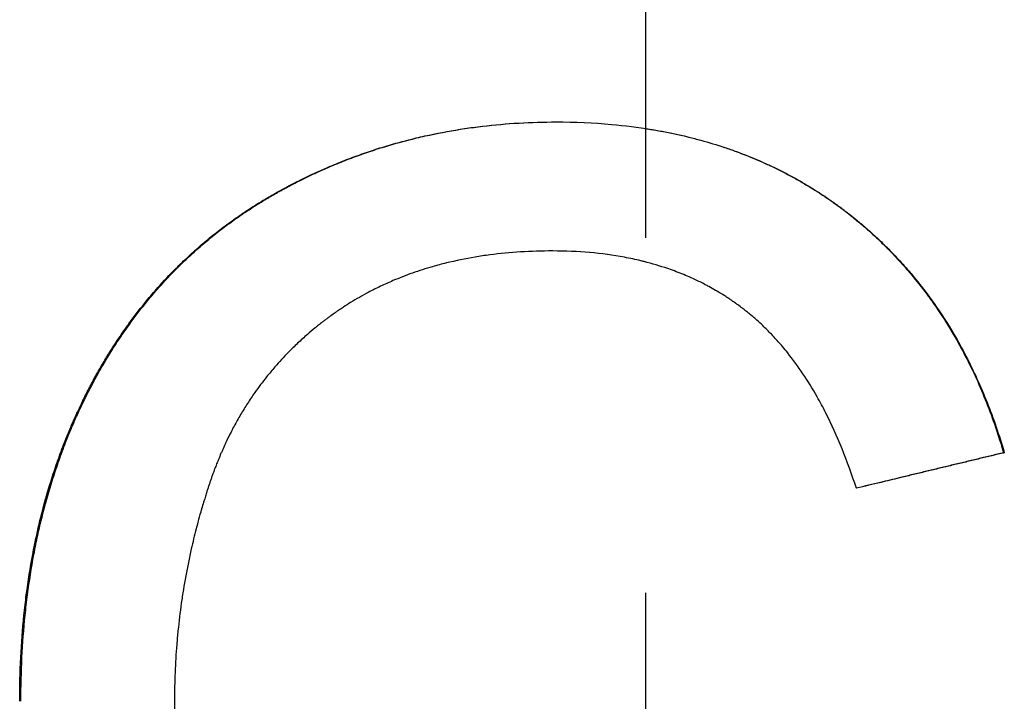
# Model space of a CAD drawing. Extents: x -5.8 to 5.8, y 0 to 10.6.
# Tile 8 of 10: x -0.176 to 0.101, y 6.041 to 6.233. Entities that reach past the tile are written whole.
import ezdxf

# ---------------------------------------------------------------- set-up
doc = ezdxf.new("R2010")
doc.units = 0
doc.header["$MEASUREMENT"] = 0
doc.linetypes.add('CHAIN', pattern=[0.7087, 0.4724, -0.0591, 0.1181, -0.0591])
doc.layers.get('0').update_dxf_attribs({"linetype": 'CONTINUOUS'})

msp = doc.modelspace()

# ---------------------------------------------------------------- linework, layer by layer
at = {"linetype": 'CHAIN'}
msp.add_line((0, 10.59618), (0, -0.045), dxfattribs=at)
msp.add_line((0.10089, 6.1107), (0.10109, 6.1107))
for points, knots in [([(-0.17643, 6.0407), (-0.17643, 6.04487), (-0.17633, 6.04897), (-0.17613, 6.053), (-0.17593, 6.05704), (-0.17563, 6.06101), (-0.17523, 6.06491), (-0.17503, 6.06686), (-0.17481, 6.0688), (-0.17456, 6.07071), (-0.17406, 6.07455), (-0.17346, 6.07832), (-0.17277, 6.08203), (-0.17242, 6.08388), (-0.17204, 6.08571), (-0.17164, 6.08753), (-0.17105, 6.09026), (-0.17039, 6.09295), (-0.16968, 6.09561), (-0.16897, 6.09826), (-0.16821, 6.10088), (-0.16738, 6.10346), (-0.16711, 6.10432), (-0.16683, 6.10517), (-0.16654, 6.10603), (-0.16597, 6.10773), (-0.16537, 6.10942), (-0.16475, 6.11109), (-0.16444, 6.11192), (-0.16412, 6.11275), (-0.1638, 6.11358), (-0.16331, 6.11482), (-0.16281, 6.11605), (-0.1623, 6.11727), (-0.16212, 6.11768), (-0.16195, 6.11809), (-0.16178, 6.11849), (-0.16143, 6.1193), (-0.16107, 6.12011), (-0.16071, 6.12091), (-0.16053, 6.12131), (-0.16035, 6.12171), (-0.16017, 6.12211), (-0.1598, 6.12291), (-0.15942, 6.1237), (-0.15904, 6.12449), (-0.15885, 6.12489), (-0.15866, 6.12528), (-0.15847, 6.12568), (-0.15818, 6.12626), (-0.15789, 6.12685), (-0.15759, 6.12744), (-0.15729, 6.12802), (-0.15699, 6.1286), (-0.15669, 6.12918), (-0.15659, 6.12937), (-0.15649, 6.12957), (-0.15639, 6.12976), (-0.15608, 6.13034), (-0.15577, 6.13091), (-0.15546, 6.13148), (-0.15526, 6.13186), (-0.15505, 6.13224), (-0.15484, 6.13261), (-0.15442, 6.13337), (-0.15399, 6.13412), (-0.15356, 6.13486), (-0.15335, 6.13523), (-0.15313, 6.1356), (-0.15291, 6.13597), (-0.15226, 6.13707), (-0.1516, 6.13816), (-0.15092, 6.13924), (-0.15047, 6.13996), (-0.15001, 6.14067), (-0.14955, 6.14138), (-0.14863, 6.14279), (-0.14768, 6.14418), (-0.14672, 6.14555), (-0.14624, 6.14623), (-0.14575, 6.14691), (-0.14525, 6.14758), (-0.14378, 6.1496), (-0.14225, 6.15156), (-0.14068, 6.15347), (-0.13963, 6.15474), (-0.13856, 6.15599), (-0.13747, 6.15722), (-0.13583, 6.15906), (-0.13415, 6.16084), (-0.13242, 6.16258), (-0.13184, 6.16315), (-0.13126, 6.16373), (-0.13067, 6.16429), (-0.1295, 6.16542), (-0.1283, 6.16653), (-0.12708, 6.16762), (-0.12647, 6.16816), (-0.12586, 6.1687), (-0.12524, 6.16923), (-0.124, 6.17029), (-0.12275, 6.17132), (-0.12147, 6.17234), (-0.12083, 6.17285), (-0.12018, 6.17335), (-0.11953, 6.17384), (-0.11823, 6.17483), (-0.11691, 6.1758), (-0.11557, 6.17675), (-0.1149, 6.17722), (-0.11422, 6.17768), (-0.11354, 6.17814), (-0.11252, 6.17883), (-0.11148, 6.17951), (-0.11044, 6.18017), (-0.11009, 6.1804), (-0.10974, 6.18062), (-0.10939, 6.18083), (-0.10886, 6.18116), (-0.10833, 6.18149), (-0.1078, 6.18181), (-0.10762, 6.18191), (-0.10744, 6.18202), (-0.10726, 6.18213), (-0.1069, 6.18234), (-0.10655, 6.18255), (-0.10619, 6.18276), (-0.10601, 6.18286), (-0.10583, 6.18297), (-0.10565, 6.18307), (-0.10529, 6.18328), (-0.10493, 6.18349), (-0.10456, 6.18369), (-0.10438, 6.18379), (-0.1042, 6.1839), (-0.10402, 6.184), (-0.10365, 6.1842), (-0.10329, 6.1844), (-0.10292, 6.18461), (-0.10274, 6.18471), (-0.10255, 6.18481), (-0.10237, 6.18491), (-0.102, 6.1851), (-0.10163, 6.1853), (-0.10126, 6.1855), (-0.10108, 6.1856), (-0.1009, 6.18569), (-0.10071, 6.18579), (-0.10034, 6.18599), (-0.09997, 6.18618), (-0.0996, 6.18637), (-0.09942, 6.18647), (-0.09923, 6.18656), (-0.09904, 6.18666), (-0.09849, 6.18694), (-0.09793, 6.18722), (-0.09737, 6.1875), (-0.097, 6.18768), (-0.09662, 6.18787), (-0.09625, 6.18805), (-0.0955, 6.18841), (-0.09475, 6.18877), (-0.094, 6.18912), (-0.09362, 6.1893), (-0.09324, 6.18947), (-0.09287, 6.18964), (-0.09173, 6.19016), (-0.0906, 6.19066), (-0.08945, 6.19115), (-0.08869, 6.19148), (-0.08793, 6.1918), (-0.08716, 6.19211), (-0.08563, 6.19274), (-0.08408, 6.19334), (-0.08253, 6.19392), (-0.08175, 6.19421), (-0.08097, 6.19449), (-0.08019, 6.19477), (-0.07863, 6.19532), (-0.07706, 6.19585), (-0.07548, 6.19635), (-0.07469, 6.1966), (-0.0739, 6.19684), (-0.0731, 6.19708), (-0.07072, 6.1978), (-0.06831, 6.19845), (-0.06588, 6.19906), (-0.06426, 6.19946), (-0.06264, 6.19983), (-0.061, 6.20019), (-0.05773, 6.20089), (-0.05441, 6.20149), (-0.05106, 6.20199), (-0.04939, 6.20224), (-0.04771, 6.20247), (-0.04601, 6.20267), (-0.04263, 6.20307), (-0.0392, 6.20337), (-0.03574, 6.20357), (-0.03228, 6.20377), (-0.02878, 6.20387), (-0.02524, 6.20387)], [0, 0, 0, 0, 0.125, 0.125, 0.125, 0.25, 0.25, 0.25, 0.3125, 0.3125, 0.3125, 0.4375, 0.4375, 0.4375, 0.5, 0.5, 0.5, 0.59375, 0.59375, 0.59375, 0.6875, 0.6875, 0.6875, 0.71875, 0.71875, 0.71875, 0.78125, 0.78125, 0.78125, 0.8125, 0.8125, 0.8125, 0.859375, 0.859375, 0.859375, 0.875, 0.875, 0.875, 0.90625, 0.90625, 0.90625, 0.921875, 0.921875, 0.921875, 0.953125, 0.953125, 0.953125, 0.96875, 0.96875, 0.96875, 0.992188, 0.992188, 0.992188, 1.015625, 1.015625, 1.015625, 1.023438, 1.023438, 1.023438, 1.046875, 1.046875, 1.046875, 1.0625, 1.0625, 1.0625, 1.09375, 1.09375, 1.09375, 1.109375, 1.109375, 1.109375, 1.15625, 1.15625, 1.15625, 1.1875, 1.1875, 1.1875, 1.25, 1.25, 1.25, 1.28125, 1.28125, 1.28125, 1.375, 1.375, 1.375, 1.4375, 1.4375, 1.4375, 1.53125, 1.53125, 1.53125, 1.5625, 1.5625, 1.5625, 1.625, 1.625, 1.625, 1.65625, 1.65625, 1.65625, 1.71875, 1.71875, 1.71875, 1.75, 1.75, 1.75, 1.8125, 1.8125, 1.8125, 1.84375, 1.84375, 1.84375, 1.890625, 1.890625, 1.890625, 1.90625, 1.90625, 1.90625, 1.929688, 1.929688, 1.929688, 1.9375, 1.9375, 1.9375, 1.953125, 1.953125, 1.953125, 1.960938, 1.960938, 1.960938, 1.976562, 1.976562, 1.976562, 1.984375, 1.984375, 1.984375, 2, 2, 2, 2.007812, 2.007812, 2.007812, 2.023438, 2.023438, 2.023438, 2.03125, 2.03125, 2.03125, 2.046875, 2.046875, 2.046875, 2.054688, 2.054688, 2.054688, 2.078125, 2.078125, 2.078125, 2.09375, 2.09375, 2.09375, 2.125, 2.125, 2.125, 2.140625, 2.140625, 2.140625, 2.1875, 2.1875, 2.1875, 2.21875, 2.21875, 2.21875, 2.28125, 2.28125, 2.28125, 2.3125, 2.3125, 2.3125, 2.375, 2.375, 2.375, 2.40625, 2.40625, 2.40625, 2.5, 2.5, 2.5, 2.5625, 2.5625, 2.5625, 2.6875, 2.6875, 2.6875, 2.75, 2.75, 2.75, 2.875, 2.875, 2.875, 3, 3, 3, 3]), ([(-0.17608, 6.0407), (-0.17608, 6.04487), (-0.17598, 6.04897), (-0.17579, 6.053), (-0.17559, 6.05704), (-0.17529, 6.06101), (-0.17489, 6.06491), (-0.17469, 6.06686), (-0.17447, 6.0688), (-0.17422, 6.07071), (-0.17372, 6.07455), (-0.17312, 6.07832), (-0.17243, 6.08203), (-0.17208, 6.08388), (-0.17171, 6.08571), (-0.17131, 6.08753), (-0.17071, 6.09026), (-0.17006, 6.09295), (-0.16935, 6.09561), (-0.16911, 6.09649), (-0.16887, 6.09737), (-0.16862, 6.09825), (-0.16813, 6.1), (-0.1676, 6.10174), (-0.16706, 6.10346), (-0.16678, 6.10432), (-0.1665, 6.10517), (-0.16622, 6.10603), (-0.16565, 6.10773), (-0.16505, 6.10942), (-0.16443, 6.11109), (-0.16412, 6.11192), (-0.1638, 6.11275), (-0.16348, 6.11358), (-0.16299, 6.11482), (-0.16249, 6.11605), (-0.16198, 6.11727), (-0.16181, 6.11768), (-0.16164, 6.11809), (-0.16146, 6.11849), (-0.16111, 6.1193), (-0.16076, 6.12011), (-0.1604, 6.12091), (-0.16022, 6.12131), (-0.16004, 6.12171), (-0.15985, 6.12211), (-0.15958, 6.12271), (-0.1593, 6.12331), (-0.15902, 6.1239), (-0.15892, 6.1241), (-0.15883, 6.1243), (-0.15873, 6.12449), (-0.15854, 6.12489), (-0.15835, 6.12528), (-0.15816, 6.12568), (-0.15806, 6.12587), (-0.15797, 6.12607), (-0.15787, 6.12626), (-0.15768, 6.12666), (-0.15748, 6.12705), (-0.15728, 6.12744), (-0.15718, 6.12763), (-0.15708, 6.12783), (-0.15698, 6.12802), (-0.15679, 6.12841), (-0.15659, 6.1288), (-0.15638, 6.12918), (-0.15628, 6.12937), (-0.15618, 6.12957), (-0.15608, 6.12976), (-0.15578, 6.13034), (-0.15547, 6.13091), (-0.15516, 6.13148), (-0.15495, 6.13186), (-0.15474, 6.13224), (-0.15453, 6.13261), (-0.15412, 6.13337), (-0.15369, 6.13412), (-0.15326, 6.13486), (-0.15305, 6.13523), (-0.15283, 6.1356), (-0.15261, 6.13597), (-0.15196, 6.13707), (-0.1513, 6.13816), (-0.15062, 6.13924), (-0.15017, 6.13996), (-0.14972, 6.14067), (-0.14926, 6.14138), (-0.14834, 6.14279), (-0.14739, 6.14418), (-0.14643, 6.14555), (-0.14595, 6.14623), (-0.14546, 6.14691), (-0.14497, 6.14758), (-0.14349, 6.1496), (-0.14197, 6.15156), (-0.1404, 6.15347), (-0.13935, 6.15474), (-0.13829, 6.15599), (-0.1372, 6.15722), (-0.13556, 6.15906), (-0.13388, 6.16084), (-0.13216, 6.16258), (-0.13158, 6.16315), (-0.131, 6.16373), (-0.13041, 6.16429), (-0.12924, 6.16542), (-0.12805, 6.16653), (-0.12683, 6.16762), (-0.12623, 6.16816), (-0.12562, 6.1687), (-0.125, 6.16923), (-0.12376, 6.17029), (-0.12251, 6.17132), (-0.12123, 6.17234), (-0.12059, 6.17285), (-0.11995, 6.17335), (-0.1193, 6.17384), (-0.118, 6.17483), (-0.11668, 6.1758), (-0.11534, 6.17675), (-0.11467, 6.17722), (-0.114, 6.17768), (-0.11332, 6.17814), (-0.1123, 6.17883), (-0.11126, 6.17951), (-0.11022, 6.18017), (-0.10987, 6.1804), (-0.10952, 6.18062), (-0.10917, 6.18083), (-0.10865, 6.18116), (-0.10812, 6.18149), (-0.10758, 6.18181), (-0.10741, 6.18191), (-0.10723, 6.18202), (-0.10705, 6.18213), (-0.1067, 6.18234), (-0.10634, 6.18255), (-0.10598, 6.18276), (-0.1058, 6.18286), (-0.10562, 6.18297), (-0.10544, 6.18307), (-0.10508, 6.18328), (-0.10472, 6.18349), (-0.10436, 6.18369), (-0.10418, 6.18379), (-0.104, 6.1839), (-0.10381, 6.184), (-0.10345, 6.1842), (-0.10309, 6.1844), (-0.10272, 6.18461), (-0.10254, 6.18471), (-0.10235, 6.18481), (-0.10217, 6.18491), (-0.1018, 6.1851), (-0.10143, 6.1853), (-0.10107, 6.1855), (-0.10088, 6.1856), (-0.1007, 6.18569), (-0.10051, 6.18579), (-0.10015, 6.18599), (-0.09978, 6.18618), (-0.09941, 6.18637), (-0.09922, 6.18647), (-0.09904, 6.18656), (-0.09885, 6.18666), (-0.0983, 6.18694), (-0.09774, 6.18722), (-0.09718, 6.1875), (-0.09681, 6.18768), (-0.09643, 6.18787), (-0.09606, 6.18805), (-0.09531, 6.18841), (-0.09457, 6.18877), (-0.09381, 6.18912), (-0.09344, 6.1893), (-0.09306, 6.18947), (-0.09269, 6.18964), (-0.09156, 6.19016), (-0.09042, 6.19066), (-0.08928, 6.19115), (-0.08852, 6.19148), (-0.08775, 6.1918), (-0.08699, 6.19211), (-0.08546, 6.19274), (-0.08392, 6.19334), (-0.08237, 6.19392), (-0.08159, 6.19421), (-0.08082, 6.19449), (-0.08004, 6.19477), (-0.07848, 6.19532), (-0.07691, 6.19585), (-0.07533, 6.19635), (-0.07454, 6.1966), (-0.07375, 6.19684), (-0.07296, 6.19708), (-0.07058, 6.1978), (-0.06818, 6.19845), (-0.06575, 6.19906), (-0.06414, 6.19946), (-0.06251, 6.19983), (-0.06088, 6.20019), (-0.05761, 6.20089), (-0.05431, 6.20149), (-0.05096, 6.20199), (-0.04929, 6.20224), (-0.04761, 6.20247), (-0.04592, 6.20267), (-0.04254, 6.20307), (-0.03913, 6.20337), (-0.03567, 6.20357), (-0.03223, 6.20377), (-0.02876, 6.20387), (-0.02524, 6.20387)], [0, 0, 0, 0, 0.125, 0.125, 0.125, 0.25, 0.25, 0.25, 0.3125, 0.3125, 0.3125, 0.4375, 0.4375, 0.4375, 0.5, 0.5, 0.5, 0.59375, 0.59375, 0.59375, 0.625, 0.625, 0.625, 0.6875, 0.6875, 0.6875, 0.71875, 0.71875, 0.71875, 0.78125, 0.78125, 0.78125, 0.8125, 0.8125, 0.8125, 0.859375, 0.859375, 0.859375, 0.875, 0.875, 0.875, 0.90625, 0.90625, 0.90625, 0.921875, 0.921875, 0.921875, 0.945312, 0.945312, 0.945312, 0.953125, 0.953125, 0.953125, 0.96875, 0.96875, 0.96875, 0.976562, 0.976562, 0.976562, 0.992188, 0.992188, 0.992188, 1, 1, 1, 1.015625, 1.015625, 1.015625, 1.023438, 1.023438, 1.023438, 1.046875, 1.046875, 1.046875, 1.0625, 1.0625, 1.0625, 1.09375, 1.09375, 1.09375, 1.109375, 1.109375, 1.109375, 1.15625, 1.15625, 1.15625, 1.1875, 1.1875, 1.1875, 1.25, 1.25, 1.25, 1.28125, 1.28125, 1.28125, 1.375, 1.375, 1.375, 1.4375, 1.4375, 1.4375, 1.53125, 1.53125, 1.53125, 1.5625, 1.5625, 1.5625, 1.625, 1.625, 1.625, 1.65625, 1.65625, 1.65625, 1.71875, 1.71875, 1.71875, 1.75, 1.75, 1.75, 1.8125, 1.8125, 1.8125, 1.84375, 1.84375, 1.84375, 1.890625, 1.890625, 1.890625, 1.90625, 1.90625, 1.90625, 1.929688, 1.929688, 1.929688, 1.9375, 1.9375, 1.9375, 1.953125, 1.953125, 1.953125, 1.960938, 1.960938, 1.960938, 1.976562, 1.976562, 1.976562, 1.984375, 1.984375, 1.984375, 2, 2, 2, 2.007812, 2.007812, 2.007812, 2.023438, 2.023438, 2.023438, 2.03125, 2.03125, 2.03125, 2.046875, 2.046875, 2.046875, 2.054688, 2.054688, 2.054688, 2.078125, 2.078125, 2.078125, 2.09375, 2.09375, 2.09375, 2.125, 2.125, 2.125, 2.140625, 2.140625, 2.140625, 2.1875, 2.1875, 2.1875, 2.21875, 2.21875, 2.21875, 2.28125, 2.28125, 2.28125, 2.3125, 2.3125, 2.3125, 2.375, 2.375, 2.375, 2.40625, 2.40625, 2.40625, 2.5, 2.5, 2.5, 2.5625, 2.5625, 2.5625, 2.6875, 2.6875, 2.6875, 2.75, 2.75, 2.75, 2.875, 2.875, 2.875, 2.999418, 2.999418, 2.999418, 2.999418]), ([(-0.02524, 6.20387), (-0.01991, 6.20387), (-0.01471, 6.20365), (-0.00965, 6.20319), (-0.00586, 6.20285), (-0.00215, 6.20238), (0.00148, 6.20179), (0.00511, 6.20119), (0.00866, 6.20047), (0.01213, 6.19962), (0.01329, 6.19933), (0.01443, 6.19904), (0.01557, 6.19872), (0.01785, 6.1981), (0.02009, 6.19742), (0.0223, 6.19668), (0.0234, 6.19631), (0.0245, 6.19593), (0.02558, 6.19553), (0.02776, 6.19474), (0.02989, 6.19389), (0.03199, 6.19298), (0.03304, 6.19253), (0.03408, 6.19206), (0.03512, 6.19157), (0.03666, 6.19085), (0.03819, 6.1901), (0.0397, 6.18931), (0.0402, 6.18905), (0.0407, 6.18878), (0.0412, 6.18851), (0.0422, 6.18797), (0.04319, 6.18742), (0.04417, 6.18685), (0.04466, 6.18657), (0.04514, 6.18628), (0.04563, 6.18599), (0.04636, 6.18555), (0.04708, 6.18511), (0.0478, 6.18466), (0.04851, 6.1842), (0.04923, 6.18374), (0.04993, 6.18328), (0.05064, 6.18281), (0.05134, 6.18233), (0.05204, 6.18185), (0.05227, 6.18169), (0.05251, 6.18152), (0.05274, 6.18136), (0.05308, 6.18112), (0.05343, 6.18087), (0.05377, 6.18062), (0.05389, 6.18054), (0.054, 6.18046), (0.05412, 6.18037), (0.05469, 6.17996), (0.05526, 6.17953), (0.05583, 6.17911), (0.05594, 6.17902), (0.05605, 6.17893), (0.05617, 6.17885), (0.0565, 6.17859), (0.05684, 6.17833), (0.05718, 6.17807), (0.05751, 6.17781), (0.05784, 6.17755), (0.05818, 6.17728), (0.0584, 6.17711), (0.05862, 6.17693), (0.05884, 6.17675), (0.05928, 6.1764), (0.05971, 6.17604), (0.06015, 6.17568), (0.06036, 6.1755), (0.06058, 6.17532), (0.0608, 6.17514), (0.06123, 6.17478), (0.06166, 6.17441), (0.06208, 6.17404), (0.06229, 6.17386), (0.06251, 6.17367), (0.06272, 6.17349), (0.06335, 6.17293), (0.06398, 6.17236), (0.0646, 6.17179), (0.06501, 6.17141), (0.06542, 6.17103), (0.06583, 6.17065), (0.06665, 6.16987), (0.06745, 6.16909), (0.06825, 6.1683), (0.06864, 6.1679), (0.06904, 6.1675), (0.06943, 6.1671), (0.0706, 6.16589), (0.07175, 6.16465), (0.07287, 6.16339), (0.07362, 6.16255), (0.07435, 6.1617), (0.07508, 6.16084), (0.07653, 6.15911), (0.07793, 6.15734), (0.07929, 6.15553), (0.07997, 6.15462), (0.08064, 6.1537), (0.08129, 6.15277), (0.08326, 6.14997), (0.08513, 6.14708), (0.08689, 6.14408), (0.08807, 6.14208), (0.0892, 6.14004), (0.09028, 6.13795), (0.09245, 6.13377), (0.09443, 6.12941), (0.09623, 6.12487), (0.09804, 6.12033), (0.09966, 6.11561), (0.10109, 6.1107)], [0, 0, 0, 0, 0.166667, 0.166667, 0.166667, 0.291667, 0.291667, 0.291667, 0.416667, 0.416667, 0.416667, 0.458333, 0.458333, 0.458333, 0.541667, 0.541667, 0.541667, 0.583333, 0.583333, 0.583333, 0.666667, 0.666667, 0.666667, 0.708333, 0.708333, 0.708333, 0.770833, 0.770833, 0.770833, 0.791667, 0.791667, 0.791667, 0.833333, 0.833333, 0.833333, 0.854167, 0.854167, 0.854167, 0.885417, 0.885417, 0.885417, 0.916667, 0.916667, 0.916667, 0.947917, 0.947917, 0.947917, 0.958333, 0.958333, 0.958333, 0.973958, 0.973958, 0.973958, 0.979167, 0.979167, 0.979167, 1.005208, 1.005208, 1.005208, 1.010417, 1.010417, 1.010417, 1.026042, 1.026042, 1.026042, 1.041667, 1.041667, 1.041667, 1.052083, 1.052083, 1.052083, 1.072917, 1.072917, 1.072917, 1.083333, 1.083333, 1.083333, 1.104167, 1.104167, 1.104167, 1.114583, 1.114583, 1.114583, 1.145833, 1.145833, 1.145833, 1.166667, 1.166667, 1.166667, 1.208333, 1.208333, 1.208333, 1.229167, 1.229167, 1.229167, 1.291667, 1.291667, 1.291667, 1.333333, 1.333333, 1.333333, 1.416667, 1.416667, 1.416667, 1.458333, 1.458333, 1.458333, 1.583333, 1.583333, 1.583333, 1.666667, 1.666667, 1.666667, 1.833333, 1.833333, 1.833333, 2, 2, 2, 2]), ([(0, 6.20202), (0.00049, 6.20195), (0.00098, 6.20187), (0.00147, 6.20179), (0.00268, 6.20159), (0.00388, 6.20138), (0.00507, 6.20115), (0.00745, 6.2007), (0.0098, 6.20019), (0.01211, 6.19962), (0.01326, 6.19933), (0.01441, 6.19904), (0.01554, 6.19872), (0.01782, 6.1981), (0.02005, 6.19742), (0.02226, 6.19668), (0.02336, 6.19631), (0.02445, 6.19593), (0.02553, 6.19553), (0.0277, 6.19474), (0.02983, 6.19389), (0.03193, 6.19298), (0.03298, 6.19253), (0.03402, 6.19206), (0.03505, 6.19157), (0.03659, 6.19085), (0.03812, 6.1901), (0.03962, 6.18931), (0.04013, 6.18905), (0.04062, 6.18878), (0.04112, 6.18851), (0.04212, 6.18797), (0.0431, 6.18742), (0.04408, 6.18685), (0.04457, 6.18657), (0.04505, 6.18628), (0.04554, 6.18599), (0.04626, 6.18555), (0.04699, 6.18511), (0.0477, 6.18466), (0.04794, 6.18451), (0.04818, 6.18435), (0.04842, 6.1842), (0.04889, 6.1839), (0.04936, 6.18359), (0.04984, 6.18328), (0.05007, 6.18312), (0.05031, 6.18296), (0.05054, 6.18281), (0.05101, 6.18249), (0.05148, 6.18217), (0.05194, 6.18185), (0.05217, 6.18169), (0.0524, 6.18152), (0.05263, 6.18136), (0.05298, 6.18112), (0.05333, 6.18087), (0.05367, 6.18062), (0.05378, 6.18054), (0.0539, 6.18046), (0.05401, 6.18037), (0.05424, 6.18021), (0.05447, 6.18004), (0.0547, 6.17987), (0.05481, 6.17979), (0.05492, 6.1797), (0.05504, 6.17962), (0.05527, 6.17945), (0.05549, 6.17928), (0.05572, 6.17911), (0.05583, 6.17902), (0.05594, 6.17893), (0.05606, 6.17885), (0.05628, 6.17868), (0.05651, 6.1785), (0.05673, 6.17833), (0.05684, 6.17825), (0.05695, 6.17816), (0.05706, 6.17807), (0.0574, 6.17781), (0.05773, 6.17755), (0.05806, 6.17728), (0.05828, 6.17711), (0.0585, 6.17693), (0.05872, 6.17675), (0.05916, 6.1764), (0.0596, 6.17604), (0.06003, 6.17568), (0.06025, 6.1755), (0.06046, 6.17532), (0.06068, 6.17514), (0.06111, 6.17478), (0.06154, 6.17441), (0.06196, 6.17404), (0.06217, 6.17386), (0.06238, 6.17367), (0.06259, 6.17349), (0.06323, 6.17293), (0.06385, 6.17236), (0.06447, 6.17179), (0.06489, 6.17141), (0.0653, 6.17103), (0.0657, 6.17065), (0.06652, 6.16987), (0.06732, 6.16909), (0.06811, 6.1683), (0.06851, 6.1679), (0.0689, 6.1675), (0.06929, 6.1671), (0.07046, 6.16589), (0.07161, 6.16465), (0.07273, 6.16339), (0.07347, 6.16255), (0.07421, 6.1617), (0.07493, 6.16084), (0.07638, 6.15911), (0.07778, 6.15734), (0.07914, 6.15553), (0.07981, 6.15462), (0.08048, 6.1537), (0.08113, 6.15277), (0.0831, 6.14997), (0.08496, 6.14708), (0.08672, 6.14408), (0.08789, 6.14208), (0.08902, 6.14004), (0.0901, 6.13795), (0.09227, 6.13377), (0.09425, 6.12941), (0.09605, 6.12487), (0.09784, 6.12033), (0.09946, 6.11561), (0.10089, 6.1107)], [0.274761, 0.274761, 0.274761, 0.274761, 0.291667, 0.291667, 0.291667, 0.333333, 0.333333, 0.333333, 0.416667, 0.416667, 0.416667, 0.458333, 0.458333, 0.458333, 0.541667, 0.541667, 0.541667, 0.583333, 0.583333, 0.583333, 0.666667, 0.666667, 0.666667, 0.708333, 0.708333, 0.708333, 0.770833, 0.770833, 0.770833, 0.791667, 0.791667, 0.791667, 0.833333, 0.833333, 0.833333, 0.854167, 0.854167, 0.854167, 0.885417, 0.885417, 0.885417, 0.895833, 0.895833, 0.895833, 0.916667, 0.916667, 0.916667, 0.927083, 0.927083, 0.927083, 0.947917, 0.947917, 0.947917, 0.958333, 0.958333, 0.958333, 0.973958, 0.973958, 0.973958, 0.979167, 0.979167, 0.979167, 0.989583, 0.989583, 0.989583, 0.994792, 0.994792, 0.994792, 1.005208, 1.005208, 1.005208, 1.010417, 1.010417, 1.010417, 1.020833, 1.020833, 1.020833, 1.026042, 1.026042, 1.026042, 1.041667, 1.041667, 1.041667, 1.052083, 1.052083, 1.052083, 1.072917, 1.072917, 1.072917, 1.083333, 1.083333, 1.083333, 1.104167, 1.104167, 1.104167, 1.114583, 1.114583, 1.114583, 1.145833, 1.145833, 1.145833, 1.166667, 1.166667, 1.166667, 1.208333, 1.208333, 1.208333, 1.229167, 1.229167, 1.229167, 1.291667, 1.291667, 1.291667, 1.333333, 1.333333, 1.333333, 1.416667, 1.416667, 1.416667, 1.458333, 1.458333, 1.458333, 1.583333, 1.583333, 1.583333, 1.666667, 1.666667, 1.666667, 1.833333, 1.833333, 1.833333, 2, 2, 2, 2]), ([(-0.02622, 6.16753), (-0.02929, 6.16753), (-0.0323, 6.16744), (-0.03524, 6.16726), (-0.03818, 6.16707), (-0.04107, 6.1668), (-0.04389, 6.16643), (-0.0453, 6.16624), (-0.04669, 6.16604), (-0.04807, 6.16581), (-0.05083, 6.16534), (-0.05352, 6.16479), (-0.05616, 6.16415), (-0.05747, 6.16383), (-0.05877, 6.16348), (-0.06006, 6.16311), (-0.06199, 6.16256), (-0.06388, 6.16195), (-0.06574, 6.1613), (-0.0676, 6.16064), (-0.06942, 6.15993), (-0.07121, 6.15917), (-0.0718, 6.15892), (-0.0724, 6.15866), (-0.07299, 6.1584), (-0.07416, 6.15787), (-0.07532, 6.15731), (-0.07647, 6.15674), (-0.07704, 6.15645), (-0.07761, 6.15616), (-0.07817, 6.15586), (-0.07902, 6.15541), (-0.07986, 6.15495), (-0.08069, 6.15447), (-0.08152, 6.154), (-0.08234, 6.15351), (-0.08315, 6.15301), (-0.08383, 6.15259), (-0.0845, 6.15217), (-0.08517, 6.15173), (-0.0853, 6.15164), (-0.08543, 6.15156), (-0.08556, 6.15147), (-0.08596, 6.1512), (-0.08636, 6.15094), (-0.08675, 6.15067), (-0.08701, 6.15049), (-0.08727, 6.15031), (-0.08753, 6.15012), (-0.08792, 6.14985), (-0.08831, 6.14957), (-0.0887, 6.14929), (-0.08882, 6.1492), (-0.08895, 6.14911), (-0.08908, 6.14901), (-0.08934, 6.14883), (-0.08959, 6.14864), (-0.08984, 6.14845), (-0.08997, 6.14835), (-0.0901, 6.14826), (-0.09022, 6.14816), (-0.09047, 6.14797), (-0.09072, 6.14778), (-0.09097, 6.14759), (-0.0911, 6.1475), (-0.09122, 6.1474), (-0.09135, 6.1473), (-0.09172, 6.14701), (-0.09209, 6.14672), (-0.09246, 6.14643), (-0.0927, 6.14623), (-0.09294, 6.14603), (-0.09319, 6.14584), (-0.09391, 6.14524), (-0.09463, 6.14464), (-0.09533, 6.14403), (-0.0958, 6.14362), (-0.09627, 6.14321), (-0.09673, 6.14279), (-0.09765, 6.14196), (-0.09855, 6.14112), (-0.09943, 6.14025), (-0.09987, 6.13982), (-0.10031, 6.13939), (-0.10074, 6.13895), (-0.10203, 6.13763), (-0.10328, 6.13628), (-0.10449, 6.13489), (-0.10529, 6.13396), (-0.10607, 6.13302), (-0.10684, 6.13207), (-0.10799, 6.13063), (-0.10909, 6.12916), (-0.11015, 6.12765), (-0.11051, 6.12715), (-0.11085, 6.12665), (-0.1112, 6.12614), (-0.11189, 6.12512), (-0.11255, 6.12408), (-0.1132, 6.12303), (-0.11353, 6.1225), (-0.11385, 6.12197), (-0.11416, 6.12144), (-0.11479, 6.12037), (-0.1154, 6.11929), (-0.11599, 6.11819), (-0.11629, 6.11764), (-0.11658, 6.11709), (-0.11686, 6.11653), (-0.11729, 6.1157), (-0.11771, 6.11485), (-0.11812, 6.114), (-0.11825, 6.11372), (-0.11839, 6.11343), (-0.11852, 6.11314), (-0.11879, 6.11257), (-0.11905, 6.11199), (-0.11931, 6.11141), (-0.11943, 6.11112), (-0.11956, 6.11083), (-0.11969, 6.11054), (-0.11994, 6.10996), (-0.12019, 6.10937), (-0.12043, 6.10877), (-0.12055, 6.10848), (-0.12067, 6.10818), (-0.12079, 6.10788), (-0.12097, 6.10744), (-0.12114, 6.10699), (-0.12131, 6.10653), (-0.12137, 6.10638), (-0.12143, 6.10623), (-0.12149, 6.10608), (-0.1216, 6.10578), (-0.12171, 6.10548), (-0.12182, 6.10517), (-0.12188, 6.10502), (-0.12193, 6.10487), (-0.12199, 6.10472), (-0.1221, 6.10441), (-0.12221, 6.10411), (-0.12232, 6.1038), (-0.12237, 6.10364), (-0.12242, 6.10349), (-0.12248, 6.10334), (-0.12258, 6.10303), (-0.12269, 6.10272), (-0.12279, 6.10241), (-0.12285, 6.10226), (-0.1229, 6.1021), (-0.12295, 6.10195), (-0.12305, 6.10164), (-0.12315, 6.10132), (-0.12326, 6.10101), (-0.12331, 6.10086), (-0.12336, 6.1007), (-0.12341, 6.10055), (-0.12351, 6.10024), (-0.12361, 6.09993), (-0.12371, 6.09962), (-0.12376, 6.09946), (-0.12381, 6.09931), (-0.12386, 6.09915), (-0.124, 6.09868), (-0.12415, 6.09822), (-0.12429, 6.09775), (-0.12439, 6.09744), (-0.12449, 6.09713), (-0.12458, 6.09681), (-0.12477, 6.09619), (-0.12495, 6.09557), (-0.12514, 6.09494), (-0.12523, 6.09463), (-0.12532, 6.09432), (-0.12541, 6.094), (-0.12568, 6.09306), (-0.12594, 6.09212), (-0.12619, 6.09118), (-0.12636, 6.09056), (-0.12653, 6.08993), (-0.12669, 6.0893), (-0.12718, 6.08741), (-0.12764, 6.08552), (-0.12806, 6.08362), (-0.12835, 6.08236), (-0.12862, 6.08109), (-0.12888, 6.07982), (-0.12941, 6.07728), (-0.12987, 6.07473), (-0.13029, 6.07217), (-0.1305, 6.07089), (-0.13069, 6.0696), (-0.13088, 6.06832), (-0.13124, 6.06575), (-0.13155, 6.06316), (-0.13181, 6.06057), (-0.13194, 6.05928), (-0.13206, 6.05798), (-0.13217, 6.05668), (-0.13237, 6.05408), (-0.13253, 6.05147), (-0.13263, 6.04884), (-0.13274, 6.04622), (-0.13279, 6.04359), (-0.13279, 6.04095)], [0, 0, 0, 0, 0.125, 0.125, 0.125, 0.25, 0.25, 0.25, 0.3125, 0.3125, 0.3125, 0.4375, 0.4375, 0.4375, 0.5, 0.5, 0.5, 0.59375, 0.59375, 0.59375, 0.6875, 0.6875, 0.6875, 0.71875, 0.71875, 0.71875, 0.78125, 0.78125, 0.78125, 0.8125, 0.8125, 0.8125, 0.859375, 0.859375, 0.859375, 0.90625, 0.90625, 0.90625, 0.945312, 0.945312, 0.945312, 0.953125, 0.953125, 0.953125, 0.976562, 0.976562, 0.976562, 0.992188, 0.992188, 0.992188, 1.015625, 1.015625, 1.015625, 1.023438, 1.023438, 1.023438, 1.039062, 1.039062, 1.039062, 1.046875, 1.046875, 1.046875, 1.0625, 1.0625, 1.0625, 1.070312, 1.070312, 1.070312, 1.09375, 1.09375, 1.09375, 1.109375, 1.109375, 1.109375, 1.15625, 1.15625, 1.15625, 1.1875, 1.1875, 1.1875, 1.25, 1.25, 1.25, 1.28125, 1.28125, 1.28125, 1.375, 1.375, 1.375, 1.4375, 1.4375, 1.4375, 1.53125, 1.53125, 1.53125, 1.5625, 1.5625, 1.5625, 1.625, 1.625, 1.625, 1.65625, 1.65625, 1.65625, 1.71875, 1.71875, 1.71875, 1.75, 1.75, 1.75, 1.796875, 1.796875, 1.796875, 1.8125, 1.8125, 1.8125, 1.84375, 1.84375, 1.84375, 1.859375, 1.859375, 1.859375, 1.890625, 1.890625, 1.890625, 1.90625, 1.90625, 1.90625, 1.929688, 1.929688, 1.929688, 1.9375, 1.9375, 1.9375, 1.953125, 1.953125, 1.953125, 1.960938, 1.960938, 1.960938, 1.976562, 1.976562, 1.976562, 1.984375, 1.984375, 1.984375, 2, 2, 2, 2.007812, 2.007812, 2.007812, 2.023438, 2.023438, 2.023438, 2.03125, 2.03125, 2.03125, 2.046875, 2.046875, 2.046875, 2.054688, 2.054688, 2.054688, 2.078125, 2.078125, 2.078125, 2.09375, 2.09375, 2.09375, 2.125, 2.125, 2.125, 2.140625, 2.140625, 2.140625, 2.1875, 2.1875, 2.1875, 2.21875, 2.21875, 2.21875, 2.3125, 2.3125, 2.3125, 2.375, 2.375, 2.375, 2.5, 2.5, 2.5, 2.5625, 2.5625, 2.5625, 2.6875, 2.6875, 2.6875, 2.75, 2.75, 2.75, 2.875, 2.875, 2.875, 3, 3, 3, 3]), ([(0.05939, 6.1007), (0.05814, 6.10458), (0.0568, 6.10828), (0.05537, 6.1118), (0.05395, 6.11533), (0.05242, 6.11868), (0.05081, 6.12185), (0.05001, 6.12344), (0.04918, 6.12499), (0.04833, 6.12649), (0.04705, 6.12874), (0.04572, 6.13089), (0.04434, 6.13294), (0.04296, 6.13499), (0.04152, 6.13695), (0.04004, 6.13881), (0.03955, 6.13942), (0.03905, 6.14003), (0.03854, 6.14063), (0.03778, 6.14152), (0.03701, 6.1424), (0.03622, 6.14324), (0.03596, 6.14352), (0.0357, 6.1438), (0.03543, 6.14408), (0.03464, 6.14491), (0.03384, 6.14571), (0.03302, 6.1465), (0.03247, 6.14702), (0.03192, 6.14752), (0.03136, 6.14802), (0.03108, 6.14827), (0.0308, 6.14852), (0.03052, 6.14876), (0.0301, 6.14913), (0.02967, 6.14949), (0.02924, 6.14984), (0.02889, 6.15014), (0.02853, 6.15043), (0.02817, 6.15071), (0.02788, 6.15094), (0.02758, 6.15117), (0.02729, 6.15139), (0.02685, 6.15172), (0.02641, 6.15205), (0.02597, 6.15238), (0.02574, 6.15254), (0.02552, 6.1527), (0.0253, 6.15286), (0.02515, 6.15297), (0.025, 6.15307), (0.02485, 6.15318), (0.02454, 6.15339), (0.02424, 6.1536), (0.02394, 6.1538), (0.02379, 6.1539), (0.02363, 6.15401), (0.02348, 6.15411), (0.02317, 6.15431), (0.02287, 6.15451), (0.02256, 6.15471), (0.0224, 6.15481), (0.02225, 6.15491), (0.02209, 6.15501), (0.02163, 6.1553), (0.02116, 6.15559), (0.02068, 6.15588), (0.02037, 6.15607), (0.02005, 6.15625), (0.01973, 6.15644), (0.01909, 6.15681), (0.01845, 6.15717), (0.0178, 6.15752), (0.01748, 6.1577), (0.01715, 6.15787), (0.01682, 6.15804), (0.01584, 6.15855), (0.01484, 6.15905), (0.01382, 6.15952), (0.01315, 6.15983), (0.01246, 6.16014), (0.01178, 6.16043), (0.0104, 6.16102), (0.00899, 6.16158), (0.00757, 6.1621), (0.00685, 6.16235), (0.00613, 6.1626), (0.0054, 6.16284), (0.00322, 6.16357), (0.00098, 6.1642), (-0.00132, 6.16476), (-0.00285, 6.16513), (-0.00441, 6.16546), (-0.00599, 6.16576), (-0.00916, 6.16635), (-0.01242, 6.16679), (-0.0158, 6.16709), (-0.01917, 6.16738), (-0.02264, 6.16753), (-0.02622, 6.16753)], [0, 0, 0, 0, 0.166667, 0.166667, 0.166667, 0.333333, 0.333333, 0.333333, 0.416667, 0.416667, 0.416667, 0.541667, 0.541667, 0.541667, 0.666667, 0.666667, 0.666667, 0.708333, 0.708333, 0.708333, 0.770833, 0.770833, 0.770833, 0.791667, 0.791667, 0.791667, 0.854167, 0.854167, 0.854167, 0.895833, 0.895833, 0.895833, 0.916667, 0.916667, 0.916667, 0.947917, 0.947917, 0.947917, 0.973958, 0.973958, 0.973958, 0.994792, 0.994792, 0.994792, 1.026042, 1.026042, 1.026042, 1.041667, 1.041667, 1.041667, 1.052083, 1.052083, 1.052083, 1.072917, 1.072917, 1.072917, 1.083333, 1.083333, 1.083333, 1.104167, 1.104167, 1.104167, 1.114583, 1.114583, 1.114583, 1.145833, 1.145833, 1.145833, 1.166667, 1.166667, 1.166667, 1.208333, 1.208333, 1.208333, 1.229167, 1.229167, 1.229167, 1.291667, 1.291667, 1.291667, 1.333333, 1.333333, 1.333333, 1.416667, 1.416667, 1.416667, 1.458333, 1.458333, 1.458333, 1.583333, 1.583333, 1.583333, 1.666667, 1.666667, 1.666667, 1.833333, 1.833333, 1.833333, 2, 2, 2, 2]), ([(0, 6.16443), (-0.00044, 6.16454), (-0.00087, 6.16465), (-0.00131, 6.16476), (-0.00284, 6.16513), (-0.0044, 6.16546), (-0.00598, 6.16576), (-0.00914, 6.16635), (-0.0124, 6.16679), (-0.01577, 6.16709), (-0.01913, 6.16738), (-0.0226, 6.16753), (-0.02617, 6.16753)], [1.5593364, 1.5593364, 1.5593364, 1.5593364, 1.5833333, 1.5833333, 1.5833333, 1.6666667, 1.6666667, 1.6666667, 1.8333333, 1.8333333, 1.8333333, 2, 2, 2, 2]), ([(0.10089, 6.1107), (0.09974, 6.11043), (0.09858, 6.11015), (0.09743, 6.10987), (0.09627, 6.10959), (0.09511, 6.10931), (0.09396, 6.10904), (0.09338, 6.1089), (0.0928, 6.10876), (0.09222, 6.10862), (0.09107, 6.10834), (0.08991, 6.10806), (0.08875, 6.10779), (0.08818, 6.10765), (0.0876, 6.10751), (0.08702, 6.10737), (0.08586, 6.10709), (0.08471, 6.10681), (0.08355, 6.10654), (0.08297, 6.1064), (0.0824, 6.10626), (0.08182, 6.10612), (0.08066, 6.10584), (0.07951, 6.10556), (0.07835, 6.10529), (0.07777, 6.10515), (0.07719, 6.10501), (0.07662, 6.10487), (0.07546, 6.10459), (0.0743, 6.10431), (0.07315, 6.10404), (0.07257, 6.1039), (0.07199, 6.10376), (0.07141, 6.10362), (0.06968, 6.1032), (0.06794, 6.10279), (0.06621, 6.10237), (0.06393, 6.10182), (0.06166, 6.10128), (0.05938, 6.10073)], [0, 0, 0, 0, 0.0090783, 0.0090783, 0.0090783, 0.0181565, 0.0181565, 0.0181565, 0.0226956, 0.0226956, 0.0226956, 0.0317739, 0.0317739, 0.0317739, 0.036313, 0.036313, 0.036313, 0.0453913, 0.0453913, 0.0453913, 0.0499304, 0.0499304, 0.0499304, 0.0590087, 0.0590087, 0.0590087, 0.0635478, 0.0635478, 0.0635478, 0.072626, 0.072626, 0.072626, 0.0771652, 0.0771652, 0.0771652, 0.0907826, 0.0907826, 0.0907826, 0.1086572, 0.1086572, 0.1086572, 0.1086572]), ([(0.10109, 6.1107), (0.09877, 6.11015), (0.09646, 6.10959), (0.09414, 6.10904), (0.09356, 6.1089), (0.09298, 6.10876), (0.0924, 6.10862), (0.09125, 6.10834), (0.09009, 6.10806), (0.08893, 6.10779), (0.08835, 6.10765), (0.08777, 6.10751), (0.08719, 6.10737), (0.08603, 6.10709), (0.08487, 6.10681), (0.08372, 6.10654), (0.08314, 6.1064), (0.08256, 6.10626), (0.08198, 6.10612), (0.08082, 6.10584), (0.07966, 6.10556), (0.0785, 6.10529), (0.07792, 6.10515), (0.07734, 6.10501), (0.07677, 6.10487), (0.07561, 6.10459), (0.07445, 6.10431), (0.07329, 6.10404), (0.07271, 6.1039), (0.07213, 6.10376), (0.07155, 6.10362), (0.06981, 6.1032), (0.06808, 6.10279), (0.06634, 6.10237), (0.06402, 6.10181), (0.06171, 6.10126), (0.05939, 6.1007)], [0, 0, 0, 0, 0.0181565, 0.0181565, 0.0181565, 0.0226956, 0.0226956, 0.0226956, 0.0317739, 0.0317739, 0.0317739, 0.036313, 0.036313, 0.036313, 0.0453913, 0.0453913, 0.0453913, 0.0499304, 0.0499304, 0.0499304, 0.0590087, 0.0590087, 0.0590087, 0.0635478, 0.0635478, 0.0635478, 0.072626, 0.072626, 0.072626, 0.0771652, 0.0771652, 0.0771652, 0.0907826, 0.0907826, 0.0907826, 0.1089391, 0.1089391, 0.1089391, 0.1089391]), ([(-0.13279, 6.04095), (-0.13279, 6.03755), (-0.13273, 6.03421), (-0.1326, 6.03092), (-0.13248, 6.02764), (-0.13229, 6.0244), (-0.13204, 6.02122), (-0.13192, 6.01963), (-0.13178, 6.01805), (-0.13162, 6.01649), (-0.13131, 6.01336), (-0.13094, 6.01029), (-0.1305, 6.00727), (-0.13029, 6.00576), (-0.13005, 6.00426), (-0.1298, 6.00278), (-0.12943, 6.00055), (-0.12902, 5.99835), (-0.12858, 5.99619), (-0.12813, 5.99402), (-0.12766, 5.99189), (-0.12714, 5.98978), (-0.12697, 5.98908), (-0.1268, 5.98838), (-0.12662, 5.98769), (-0.12626, 5.9863), (-0.12589, 5.98492), (-0.1255, 5.98356), (-0.1253, 5.98287), (-0.1251, 5.9822), (-0.1249, 5.98152), (-0.1246, 5.98051), (-0.12429, 5.9795), (-0.12397, 5.9785), (-0.12386, 5.97817), (-0.12375, 5.97784), (-0.12364, 5.97751), (-0.12332, 5.97652), (-0.12298, 5.97553), (-0.12264, 5.97455), (-0.12246, 5.97406), (-0.12229, 5.97358), (-0.12211, 5.97309), (-0.12194, 5.97261), (-0.12176, 5.97212), (-0.12158, 5.97164), (-0.1214, 5.97116), (-0.12121, 5.97068), (-0.12103, 5.9702), (-0.12084, 5.96973), (-0.12066, 5.96925), (-0.12047, 5.96878), (-0.1204, 5.96862), (-0.12034, 5.96846), (-0.12028, 5.96831), (-0.12015, 5.96799), (-0.12002, 5.96768), (-0.11989, 5.96737), (-0.11982, 5.96721), (-0.11976, 5.96706), (-0.11969, 5.9669), (-0.11956, 5.96659), (-0.11943, 5.96628), (-0.1193, 5.96598), (-0.11923, 5.96582), (-0.11916, 5.96567), (-0.1191, 5.96552), (-0.1189, 5.96506), (-0.11869, 5.9646), (-0.11849, 5.96415), (-0.11835, 5.96384), (-0.11821, 5.96354), (-0.11807, 5.96324), (-0.11765, 5.96234), (-0.11723, 5.96146), (-0.11679, 5.96058), (-0.1165, 5.95999), (-0.1162, 5.95941), (-0.1159, 5.95884), (-0.1153, 5.95769), (-0.11469, 5.95656), (-0.11405, 5.95545), (-0.11374, 5.9549), (-0.11342, 5.95435), (-0.11309, 5.9538), (-0.11211, 5.95217), (-0.1111, 5.95058), (-0.11005, 5.94904), (-0.10935, 5.94801), (-0.10863, 5.947), (-0.10789, 5.94601), (-0.10679, 5.94453), (-0.10565, 5.9431), (-0.10447, 5.94171), (-0.10407, 5.94124), (-0.10367, 5.94078), (-0.10327, 5.94033), (-0.10247, 5.93942), (-0.10165, 5.93853), (-0.10081, 5.93767), (-0.10039, 5.93723), (-0.09997, 5.93681), (-0.09954, 5.93638), (-0.09869, 5.93554), (-0.09782, 5.93471), (-0.09693, 5.9339), (-0.09648, 5.9335), (-0.09603, 5.9331), (-0.09558, 5.93271), (-0.09468, 5.93192), (-0.09375, 5.93115), (-0.09281, 5.93041), (-0.09234, 5.93004), (-0.09187, 5.92967), (-0.09139, 5.92931), (-0.09067, 5.92876), (-0.08995, 5.92823), (-0.08921, 5.92771), (-0.08897, 5.92753), (-0.08872, 5.92736), (-0.08847, 5.92719), (-0.0881, 5.92693), (-0.08773, 5.92668), (-0.08735, 5.92643), (-0.08722, 5.92634), (-0.0871, 5.92626), (-0.08697, 5.92617), (-0.08672, 5.92601), (-0.08647, 5.92584), (-0.08621, 5.92568), (-0.08609, 5.9256), (-0.08596, 5.92552), (-0.08583, 5.92544), (-0.08558, 5.92527), (-0.08532, 5.92511), (-0.08506, 5.92495), (-0.08493, 5.92487), (-0.08481, 5.92479), (-0.08468, 5.92471), (-0.08442, 5.92455), (-0.08416, 5.9244), (-0.0839, 5.92424), (-0.08377, 5.92416), (-0.08364, 5.92408), (-0.08351, 5.92401), (-0.08325, 5.92385), (-0.08299, 5.9237), (-0.08272, 5.92354), (-0.08259, 5.92347), (-0.08246, 5.92339), (-0.08233, 5.92332), (-0.08207, 5.92317), (-0.08181, 5.92302), (-0.08155, 5.92287), (-0.08141, 5.92279), (-0.08128, 5.92272), (-0.08115, 5.92264), (-0.08076, 5.92242), (-0.08036, 5.9222), (-0.07997, 5.92199), (-0.0797, 5.92184), (-0.07944, 5.9217), (-0.07917, 5.92156), (-0.07865, 5.92128), (-0.07811, 5.921), (-0.07758, 5.92072), (-0.07732, 5.92059), (-0.07705, 5.92045), (-0.07678, 5.92032), (-0.07598, 5.91991), (-0.07518, 5.91952), (-0.07437, 5.91914), (-0.07384, 5.91889), (-0.0733, 5.91864), (-0.07276, 5.91839), (-0.07168, 5.91791), (-0.07059, 5.91744), (-0.0695, 5.91699), (-0.06895, 5.91676), (-0.06841, 5.91654), (-0.06786, 5.91633), (-0.06676, 5.9159), (-0.06566, 5.91549), (-0.06455, 5.9151), (-0.064, 5.9149), (-0.06344, 5.91471), (-0.06288, 5.91453), (-0.06121, 5.91397), (-0.05953, 5.91346), (-0.05783, 5.91299), (-0.0567, 5.91268), (-0.05557, 5.91238), (-0.05443, 5.91211), (-0.05214, 5.91156), (-0.04984, 5.91109), (-0.04751, 5.9107), (-0.04635, 5.91051), (-0.04518, 5.91033), (-0.044, 5.91018), (-0.04165, 5.90986), (-0.03928, 5.90963), (-0.03688, 5.90947), (-0.03449, 5.90932), (-0.03207, 5.90924), (-0.02963, 5.90924)], [0, 0, 0, 0, 0.125, 0.125, 0.125, 0.25, 0.25, 0.25, 0.3125, 0.3125, 0.3125, 0.4375, 0.4375, 0.4375, 0.5, 0.5, 0.5, 0.59375, 0.59375, 0.59375, 0.6875, 0.6875, 0.6875, 0.71875, 0.71875, 0.71875, 0.78125, 0.78125, 0.78125, 0.8125, 0.8125, 0.8125, 0.859375, 0.859375, 0.859375, 0.875, 0.875, 0.875, 0.921875, 0.921875, 0.921875, 0.945312, 0.945312, 0.945312, 0.96875, 0.96875, 0.96875, 0.992188, 0.992188, 0.992188, 1.015625, 1.015625, 1.015625, 1.023438, 1.023438, 1.023438, 1.039062, 1.039062, 1.039062, 1.046875, 1.046875, 1.046875, 1.0625, 1.0625, 1.0625, 1.070312, 1.070312, 1.070312, 1.09375, 1.09375, 1.09375, 1.109375, 1.109375, 1.109375, 1.15625, 1.15625, 1.15625, 1.1875, 1.1875, 1.1875, 1.25, 1.25, 1.25, 1.28125, 1.28125, 1.28125, 1.375, 1.375, 1.375, 1.4375, 1.4375, 1.4375, 1.53125, 1.53125, 1.53125, 1.5625, 1.5625, 1.5625, 1.625, 1.625, 1.625, 1.65625, 1.65625, 1.65625, 1.71875, 1.71875, 1.71875, 1.75, 1.75, 1.75, 1.8125, 1.8125, 1.8125, 1.84375, 1.84375, 1.84375, 1.890625, 1.890625, 1.890625, 1.90625, 1.90625, 1.90625, 1.929688, 1.929688, 1.929688, 1.9375, 1.9375, 1.9375, 1.953125, 1.953125, 1.953125, 1.960938, 1.960938, 1.960938, 1.976562, 1.976562, 1.976562, 1.984375, 1.984375, 1.984375, 2, 2, 2, 2.007812, 2.007812, 2.007812, 2.023438, 2.023438, 2.023438, 2.03125, 2.03125, 2.03125, 2.046875, 2.046875, 2.046875, 2.054688, 2.054688, 2.054688, 2.078125, 2.078125, 2.078125, 2.09375, 2.09375, 2.09375, 2.125, 2.125, 2.125, 2.140625, 2.140625, 2.140625, 2.1875, 2.1875, 2.1875, 2.21875, 2.21875, 2.21875, 2.28125, 2.28125, 2.28125, 2.3125, 2.3125, 2.3125, 2.375, 2.375, 2.375, 2.40625, 2.40625, 2.40625, 2.5, 2.5, 2.5, 2.5625, 2.5625, 2.5625, 2.6875, 2.6875, 2.6875, 2.75, 2.75, 2.75, 2.875, 2.875, 2.875, 3, 3, 3, 3])]:
    msp.add_open_spline(points, degree=3, knots=knots)

doc.saveas('drawing.dxf')
